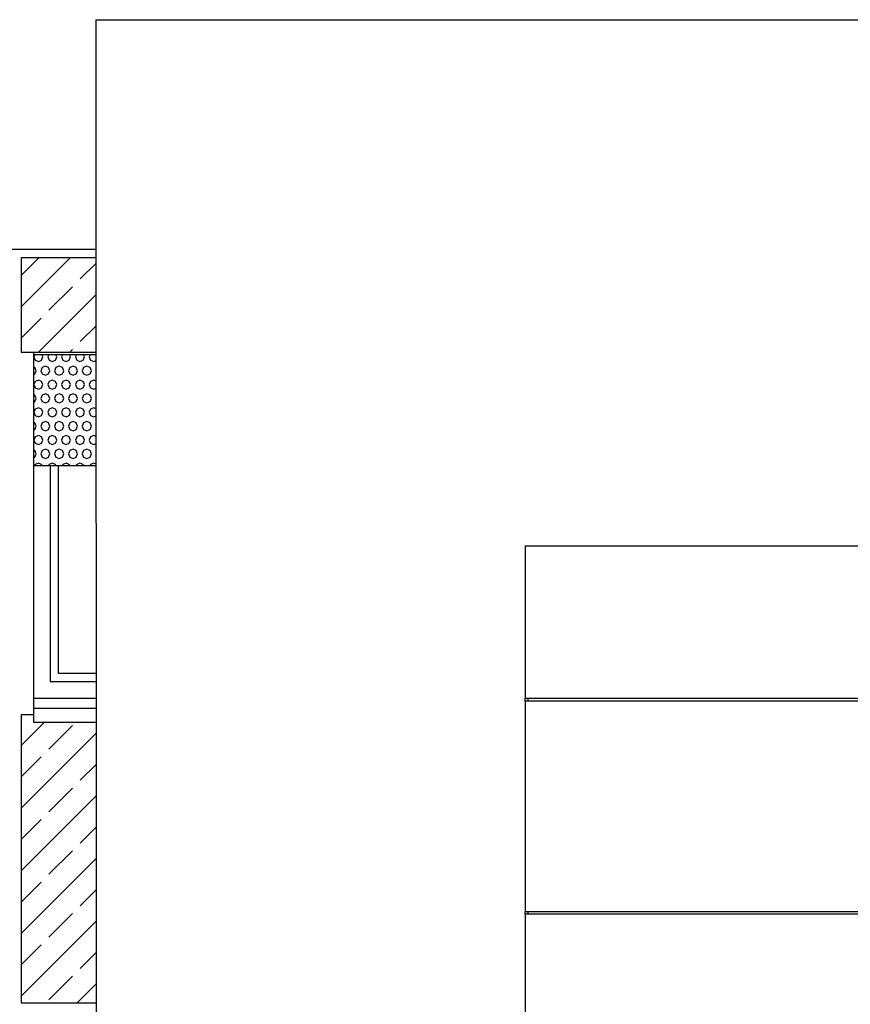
# Model space of a CAD drawing. Extents: x -24342 to 73038, y -9656 to 30949.
# Tile 164 of 170: x -15437 to -15137, y 18099 to 18454. Entities that reach past the tile are written whole.
import ezdxf

# ---------------------------------------------------------------- set-up
doc = ezdxf.new("R2010")
doc.units = 0
doc.linetypes.add('ACAD_ISO12W100', pattern=[21, 12, -3, 0, -3, 0, -3])
for name, color, linetype in [('0_XREF', 250, 'Continuous'), ('21.0032_xref_toiture et facades_02_pro$0$02-04 BRISES SOLEIL FONCEES', 251, 'Continuous'), ('21.0032_xref_toiture et facades_02_pro$0$02-04 CASSETTES FONCEES', 251, 'Continuous'), ('21.0032_xref_toiture et facades_02_pro$0$02-04 Mur.Construction', 251, 'Continuous'), ('21.0032_xref_toiture et facades_02_pro$0$A-WALL-____-OTLN.Modèle IFC', 251, 'Continuous'), ('21.0032_xref_toiture et facades_02_pro$0$Fenêtres ARCHICAD', 251, 'Continuous')]:
    doc.layers.add(name, color=color, linetype=linetype)

# ---------------------------------------------------------------- blocks, each defined once
blk = doc.blocks.new('21.0032_xref_toiture et facades_02_pro$0$Élément de coupe_71_1', base_point=(131932.7, -2053.8))
at = {"layer": '21.0032_xref_toiture et facades_02_pro$0$A-WALL-____-OTLN.Modèle IFC', "linetype": 'Continuous', "ltscale": 0.1}
for p, q in [((143542.7, 3096.2), (145116.1, 3096.2)), ((143542.7, 3096.2), (143542.7, 2546.2)), ((143542.7, 2536.2), (143542.7, 2546.2)), ((143542.7, 2546.2), (145116.1, 2546.2)), ((145116.1, 2536.2), (143542.7, 2536.2)), ((143542.7, 2536.2), (143542.7, 1776.2)), ((143552.7, 2546.2), (143552.7, 2536.2)), ((143542.7, 1776.2), (145116.1, 1776.2)), ((143542.7, 1766.2), (143542.7, 1776.2)), ((143542.7, 1766.2), (143542.7, 1346.2)), ((145116.1, 1766.2), (143542.7, 1766.2)), ((143552.7, 1776.2), (143552.7, 1766.2))]:
    blk.add_line(p, q, dxfattribs=at)
blk = doc.blocks.new('21.0032_xref_toiture et facades_02_pro$0$Élément de coupe_86_1', base_point=(131932.7, -2053.8))
at = {"layer": '21.0032_xref_toiture et facades_02_pro$0$A-WALL-____-OTLN.Modèle IFC', "linetype": 'Continuous', "ltscale": 0.1}
for p, q in [((141992.7, 4996.2), (142016.2, 4996.2)), ((141992.7, 4996.2), (141993.8, 1346.2)), ((142016.2, 4996.2), (142089.2, 4996.2)), ((142089.2, 4996.2), (142211.4, 4996.2)), ((142211.4, 4996.2), (142382.1, 4996.2)), ((142382.1, 4996.2), (142600.4, 4996.2)), ((142600.4, 4996.2), (142865.2, 4996.2)), ((142865.2, 4996.2), (143175.1, 4996.2)), ((143175.1, 4996.2), (143448, 4996.2)), ((143448, 4996.2), (143720.9, 4996.2)), ((143720.9, 4996.2), (144135.9, 4996.2)), ((144135.9, 4996.2), (144589.4, 4996.2)), ((144589.4, 4996.2), (145079, 4996.2))]:
    blk.add_line(p, q, dxfattribs=at)
blk = doc.blocks.new('21.0032_xref_toiture et facades_02_pro$0$Élément de coupe_210_1', base_point=(131932.7, -2053.8))
at = {"layer": '21.0032_xref_toiture et facades_02_pro$0$02-04 Mur.Construction', "linetype": 'Continuous', "ltscale": 0.1}
blk.add_line((141767.7, 2514.1), (141767.7, 2546.2), dxfattribs=at)
blk = doc.blocks.new('21.0032_xref_toiture et facades_02_pro$0$Élément de coupe_212_1', base_point=(131932.7, -2053.8))
at = {"layer": '21.0032_xref_toiture et facades_02_pro$0$Fenêtres ARCHICAD', "linetype": 'Continuous', "ltscale": 0.1}
for p, q in [((141767.7, 2546.2), (141767.7, 3796.2)), ((141827.7, 3386.2), (141827.7, 2606.2)), ((141857.7, 2636.2), (141857.7, 3386.2)), ((141993.4, 2636.2), (141857.7, 2636.2)), ((141827.7, 2606.2), (141993.4, 2606.2)), ((141767.7, 2546.2), (141993.5, 2546.2)), ((141767.7, 2509.1), (141767.7, 2514.1)), ((141767.7, 2459), (141767.7, 2509.1)), ((141993.5, 2509.1), (141767.7, 2509.1)), ((141993.5, 2459), (141767.7, 2459))]:
    blk.add_line(p, q, dxfattribs=at)
blk = doc.blocks.new('21.0032_xref_toiture et facades_02_pro$0$Élément de coupe_245_1', base_point=(131932.7, -2053.8))
at = {"layer": '21.0032_xref_toiture et facades_02_pro$0$02-04 Mur.Construction', "linetype": 'Continuous', "ltscale": 0.1}
blk.add_line((141992.9, 4166.2), (134892.7, 4166.2), dxfattribs=at)
blk = doc.blocks.new('*X4295', base_point=(131932.7, -2053.8))
at = {"layer": '21.0032_xref_toiture et facades_02_pro$0$02-04 BRISES SOLEIL FONCEES', "linetype": 'Continuous', "ltscale": 0.1}
for p, q in [((141771.6, 3786.2), (141768.4, 3778.6)), ((141768.4, 3778.6), (141773.2, 3767.1)), ((141796.3, 3767.1), (141801.1, 3778.6)), ((141801.1, 3778.6), (141798, 3786.2)), ((141821.6, 3786.2), (141818.4, 3778.6)), ((141818.4, 3778.6), (141823.2, 3767.1)), ((141846.3, 3767.1), (141851.1, 3778.6)), ((141851.1, 3778.6), (141848, 3786.2)), ((141871.6, 3786.2), (141868.4, 3778.6)), ((141868.4, 3778.6), (141873.2, 3767.1)), ((141896.3, 3767.1), (141901.1, 3778.6)), ((141901.1, 3778.6), (141898, 3786.2)), ((141921.6, 3786.2), (141918.4, 3778.6)), ((141918.4, 3778.6), (141923.2, 3767.1)), ((141946.3, 3767.1), (141951.1, 3778.6)), ((141951.1, 3778.6), (141948, 3786.2)), ((141971.6, 3786.2), (141968.4, 3778.6)), ((141968.4, 3778.6), (141973.2, 3767.1)), ((141771.3, 3740.2), (141767.7, 3741.7)), ((141776.1, 3728.6), (141771.3, 3740.2)), ((141773.2, 3767.1), (141784.8, 3762.3)), ((141784.8, 3762.3), (141796.3, 3767.1)), ((141798.2, 3740.2), (141793.4, 3728.6)), ((141809.8, 3745), (141798.2, 3740.2)), ((141821.3, 3740.2), (141809.8, 3745)), ((141826.1, 3728.6), (141821.3, 3740.2)), ((141823.2, 3767.1), (141834.8, 3762.3)), ((141834.8, 3762.3), (141846.3, 3767.1)), ((141848.2, 3740.2), (141843.4, 3728.6)), ((141859.8, 3745), (141848.2, 3740.2)), ((141871.3, 3740.2), (141859.8, 3745)), ((141876.1, 3728.6), (141871.3, 3740.2)), ((141873.2, 3767.1), (141884.8, 3762.3)), ((141884.8, 3762.3), (141896.3, 3767.1)), ((141898.2, 3740.2), (141893.4, 3728.6)), ((141909.8, 3745), (141898.2, 3740.2)), ((141921.3, 3740.2), (141909.8, 3745)), ((141926.1, 3728.6), (141921.3, 3740.2)), ((141923.2, 3767.1), (141934.8, 3762.3)), ((141934.8, 3762.3), (141946.3, 3767.1)), ((141948.2, 3740.2), (141943.4, 3728.6)), ((141959.8, 3745), (141948.2, 3740.2)), ((141971.3, 3740.2), (141959.8, 3745)), ((141976.1, 3728.6), (141971.3, 3740.2)), ((141973.2, 3767.1), (141984.8, 3762.3)), ((141984.8, 3762.3), (141993.1, 3765.7)), ((141767.7, 3715.5), (141771.3, 3717.1)), ((141771.3, 3717.1), (141776.1, 3728.6)), ((141793.4, 3728.6), (141798.2, 3717.1)), ((141798.2, 3717.1), (141809.8, 3712.3)), ((141809.8, 3712.3), (141821.3, 3717.1)), ((141821.3, 3717.1), (141826.1, 3728.6)), ((141843.4, 3728.6), (141848.2, 3717.1)), ((141848.2, 3717.1), (141859.8, 3712.3)), ((141859.8, 3712.3), (141871.3, 3717.1)), ((141871.3, 3717.1), (141876.1, 3728.6)), ((141893.4, 3728.6), (141898.2, 3717.1)), ((141898.2, 3717.1), (141909.8, 3712.3)), ((141909.8, 3712.3), (141921.3, 3717.1)), ((141921.3, 3717.1), (141926.1, 3728.6)), ((141943.4, 3728.6), (141948.2, 3717.1)), ((141948.2, 3717.1), (141959.8, 3712.3)), ((141959.8, 3712.3), (141971.3, 3717.1)), ((141971.3, 3717.1), (141976.1, 3728.6)), ((141773.2, 3690.2), (141768.4, 3678.6)), ((141768.4, 3678.6), (141773.2, 3667.1)), ((141784.8, 3695), (141773.2, 3690.2)), ((141773.2, 3667.1), (141784.8, 3662.3)), ((141796.3, 3690.2), (141784.8, 3695)), ((141784.8, 3662.3), (141796.3, 3667.1)), ((141801.1, 3678.6), (141796.3, 3690.2)), ((141796.3, 3667.1), (141801.1, 3678.6)), ((141823.2, 3690.2), (141818.4, 3678.6)), ((141818.4, 3678.6), (141823.2, 3667.1)), ((141834.8, 3695), (141823.2, 3690.2)), ((141823.2, 3667.1), (141834.8, 3662.3)), ((141846.3, 3690.2), (141834.8, 3695)), ((141834.8, 3662.3), (141846.3, 3667.1)), ((141851.1, 3678.6), (141846.3, 3690.2)), ((141846.3, 3667.1), (141851.1, 3678.6)), ((141873.2, 3690.2), (141868.4, 3678.6)), ((141868.4, 3678.6), (141873.2, 3667.1)), ((141884.8, 3695), (141873.2, 3690.2)), ((141873.2, 3667.1), (141884.8, 3662.3)), ((141896.3, 3690.2), (141884.8, 3695)), ((141884.8, 3662.3), (141896.3, 3667.1)), ((141901.1, 3678.6), (141896.3, 3690.2)), ((141896.3, 3667.1), (141901.1, 3678.6)), ((141923.2, 3690.2), (141918.4, 3678.6)), ((141918.4, 3678.6), (141923.2, 3667.1)), ((141934.8, 3695), (141923.2, 3690.2)), ((141923.2, 3667.1), (141934.8, 3662.3)), ((141946.3, 3690.2), (141934.8, 3695)), ((141934.8, 3662.3), (141946.3, 3667.1)), ((141951.1, 3678.6), (141946.3, 3690.2)), ((141946.3, 3667.1), (141951.1, 3678.6)), ((141973.2, 3690.2), (141968.4, 3678.6)), ((141968.4, 3678.6), (141973.2, 3667.1)), ((141984.8, 3695), (141973.2, 3690.2)), ((141973.2, 3667.1), (141984.8, 3662.3)), ((141993.1, 3691.5), (141984.8, 3695)), ((141984.8, 3662.3), (141993.1, 3665.7)), ((141771.3, 3640.2), (141767.7, 3641.7)), ((141776.1, 3628.6), (141771.3, 3640.2)), ((141771.3, 3617.1), (141776.1, 3628.6)), ((141798.2, 3640.2), (141793.4, 3628.6)), ((141793.4, 3628.6), (141798.2, 3617.1)), ((141809.8, 3645), (141798.2, 3640.2)), ((141821.3, 3640.2), (141809.8, 3645)), ((141826.1, 3628.6), (141821.3, 3640.2)), ((141821.3, 3617.1), (141826.1, 3628.6)), ((141848.2, 3640.2), (141843.4, 3628.6)), ((141843.4, 3628.6), (141848.2, 3617.1)), ((141859.8, 3645), (141848.2, 3640.2)), ((141871.3, 3640.2), (141859.8, 3645)), ((141876.1, 3628.6), (141871.3, 3640.2)), ((141871.3, 3617.1), (141876.1, 3628.6)), ((141898.2, 3640.2), (141893.4, 3628.6)), ((141893.4, 3628.6), (141898.2, 3617.1)), ((141909.8, 3645), (141898.2, 3640.2)), ((141921.3, 3640.2), (141909.8, 3645)), ((141926.1, 3628.6), (141921.3, 3640.2)), ((141921.3, 3617.1), (141926.1, 3628.6)), ((141948.2, 3640.2), (141943.4, 3628.6)), ((141943.4, 3628.6), (141948.2, 3617.1)), ((141959.8, 3645), (141948.2, 3640.2)), ((141971.3, 3640.2), (141959.8, 3645)), ((141976.1, 3628.6), (141971.3, 3640.2)), ((141971.3, 3617.1), (141976.1, 3628.6)), ((141767.7, 3615.5), (141771.3, 3617.1)), ((141784.8, 3595), (141773.2, 3590.2)), ((141796.3, 3590.2), (141784.8, 3595)), ((141798.2, 3617.1), (141809.8, 3612.3)), ((141809.8, 3612.3), (141821.3, 3617.1)), ((141834.8, 3595), (141823.2, 3590.2)), ((141846.3, 3590.2), (141834.8, 3595)), ((141848.2, 3617.1), (141859.8, 3612.3)), ((141859.8, 3612.3), (141871.3, 3617.1)), ((141884.8, 3595), (141873.2, 3590.2)), ((141896.3, 3590.2), (141884.8, 3595)), ((141898.2, 3617.1), (141909.8, 3612.3)), ((141909.8, 3612.3), (141921.3, 3617.1)), ((141934.8, 3595), (141923.2, 3590.2)), ((141946.3, 3590.2), (141934.8, 3595)), ((141948.2, 3617.1), (141959.8, 3612.3)), ((141959.8, 3612.3), (141971.3, 3617.1)), ((141984.8, 3595), (141973.2, 3590.2)), ((141993.1, 3591.5), (141984.8, 3595)), ((141773.2, 3590.2), (141768.4, 3578.6)), ((141768.4, 3578.6), (141773.2, 3567.1)), ((141773.2, 3567.1), (141784.8, 3562.3)), ((141784.8, 3562.3), (141796.3, 3567.1)), ((141801.1, 3578.6), (141796.3, 3590.2)), ((141796.3, 3567.1), (141801.1, 3578.6)), ((141823.2, 3590.2), (141818.4, 3578.6)), ((141818.4, 3578.6), (141823.2, 3567.1)), ((141823.2, 3567.1), (141834.8, 3562.3)), ((141834.8, 3562.3), (141846.3, 3567.1)), ((141851.1, 3578.6), (141846.3, 3590.2)), ((141846.3, 3567.1), (141851.1, 3578.6)), ((141873.2, 3590.2), (141868.4, 3578.6)), ((141868.4, 3578.6), (141873.2, 3567.1)), ((141873.2, 3567.1), (141884.8, 3562.3)), ((141884.8, 3562.3), (141896.3, 3567.1)), ((141901.1, 3578.6), (141896.3, 3590.2)), ((141896.3, 3567.1), (141901.1, 3578.6)), ((141923.2, 3590.2), (141918.4, 3578.6)), ((141918.4, 3578.6), (141923.2, 3567.1)), ((141923.2, 3567.1), (141934.8, 3562.3)), ((141934.8, 3562.3), (141946.3, 3567.1)), ((141951.1, 3578.6), (141946.3, 3590.2)), ((141946.3, 3567.1), (141951.1, 3578.6)), ((141973.2, 3590.2), (141968.4, 3578.6)), ((141968.4, 3578.6), (141973.2, 3567.1)), ((141973.2, 3567.1), (141984.8, 3562.3)), ((141984.8, 3562.3), (141993.1, 3565.7)), ((141771.3, 3540.2), (141767.7, 3541.7)), ((141776.1, 3528.6), (141771.3, 3540.2)), ((141771.3, 3517.1), (141776.1, 3528.6)), ((141798.2, 3540.2), (141793.4, 3528.6)), ((141793.4, 3528.6), (141798.2, 3517.1)), ((141809.8, 3545), (141798.2, 3540.2)), ((141821.3, 3540.2), (141809.8, 3545)), ((141826.1, 3528.6), (141821.3, 3540.2)), ((141821.3, 3517.1), (141826.1, 3528.6)), ((141848.2, 3540.2), (141843.4, 3528.6)), ((141843.4, 3528.6), (141848.2, 3517.1)), ((141859.8, 3545), (141848.2, 3540.2)), ((141871.3, 3540.2), (141859.8, 3545)), ((141876.1, 3528.6), (141871.3, 3540.2)), ((141871.3, 3517.1), (141876.1, 3528.6)), ((141898.2, 3540.2), (141893.4, 3528.6)), ((141893.4, 3528.6), (141898.2, 3517.1)), ((141909.8, 3545), (141898.2, 3540.2)), ((141921.3, 3540.2), (141909.8, 3545)), ((141926.1, 3528.6), (141921.3, 3540.2)), ((141921.3, 3517.1), (141926.1, 3528.6)), ((141948.2, 3540.2), (141943.4, 3528.6)), ((141943.4, 3528.6), (141948.2, 3517.1)), ((141959.8, 3545), (141948.2, 3540.2)), ((141971.3, 3540.2), (141959.8, 3545)), ((141976.1, 3528.6), (141971.3, 3540.2)), ((141971.3, 3517.1), (141976.1, 3528.6)), ((141767.7, 3515.5), (141771.3, 3517.1)), ((141773.2, 3490.2), (141768.4, 3478.6)), ((141784.8, 3495), (141773.2, 3490.2)), ((141796.3, 3490.2), (141784.8, 3495)), ((141801.1, 3478.6), (141796.3, 3490.2)), ((141798.2, 3517.1), (141809.8, 3512.3)), ((141809.8, 3512.3), (141821.3, 3517.1)), ((141823.2, 3490.2), (141818.4, 3478.6)), ((141834.8, 3495), (141823.2, 3490.2)), ((141846.3, 3490.2), (141834.8, 3495)), ((141851.1, 3478.6), (141846.3, 3490.2)), ((141848.2, 3517.1), (141859.8, 3512.3)), ((141859.8, 3512.3), (141871.3, 3517.1)), ((141873.2, 3490.2), (141868.4, 3478.6)), ((141884.8, 3495), (141873.2, 3490.2)), ((141896.3, 3490.2), (141884.8, 3495)), ((141901.1, 3478.6), (141896.3, 3490.2)), ((141898.2, 3517.1), (141909.8, 3512.3)), ((141909.8, 3512.3), (141921.3, 3517.1)), ((141923.2, 3490.2), (141918.4, 3478.6)), ((141934.8, 3495), (141923.2, 3490.2)), ((141946.3, 3490.2), (141934.8, 3495)), ((141951.1, 3478.6), (141946.3, 3490.2)), ((141948.2, 3517.1), (141959.8, 3512.3)), ((141959.8, 3512.3), (141971.3, 3517.1)), ((141973.2, 3490.2), (141968.4, 3478.6)), ((141984.8, 3495), (141973.2, 3490.2)), ((141993.2, 3491.5), (141984.8, 3495)), ((141768.4, 3478.6), (141773.2, 3467.1)), ((141773.2, 3467.1), (141784.8, 3462.3)), ((141784.8, 3462.3), (141796.3, 3467.1)), ((141796.3, 3467.1), (141801.1, 3478.6)), ((141818.4, 3478.6), (141823.2, 3467.1)), ((141823.2, 3467.1), (141834.8, 3462.3)), ((141834.8, 3462.3), (141846.3, 3467.1)), ((141846.3, 3467.1), (141851.1, 3478.6)), ((141868.4, 3478.6), (141873.2, 3467.1)), ((141873.2, 3467.1), (141884.8, 3462.3)), ((141884.8, 3462.3), (141896.3, 3467.1)), ((141896.3, 3467.1), (141901.1, 3478.6)), ((141918.4, 3478.6), (141923.2, 3467.1)), ((141923.2, 3467.1), (141934.8, 3462.3)), ((141934.8, 3462.3), (141946.3, 3467.1)), ((141946.3, 3467.1), (141951.1, 3478.6)), ((141968.4, 3478.6), (141973.2, 3467.1)), ((141973.2, 3467.1), (141984.8, 3462.3)), ((141984.8, 3462.3), (141993.2, 3465.8)), ((141771.3, 3440.2), (141767.7, 3441.7)), ((141767.7, 3415.5), (141771.3, 3417.1)), ((141776.1, 3428.6), (141771.3, 3440.2)), ((141771.3, 3417.1), (141776.1, 3428.6)), ((141798.2, 3440.2), (141793.4, 3428.6)), ((141793.4, 3428.6), (141798.2, 3417.1)), ((141809.8, 3445), (141798.2, 3440.2)), ((141798.2, 3417.1), (141809.8, 3412.3)), ((141821.3, 3440.2), (141809.8, 3445)), ((141809.8, 3412.3), (141821.3, 3417.1)), ((141826.1, 3428.6), (141821.3, 3440.2)), ((141821.3, 3417.1), (141826.1, 3428.6)), ((141848.2, 3440.2), (141843.4, 3428.6)), ((141843.4, 3428.6), (141848.2, 3417.1)), ((141859.8, 3445), (141848.2, 3440.2)), ((141848.2, 3417.1), (141859.8, 3412.3)), ((141871.3, 3440.2), (141859.8, 3445)), ((141859.8, 3412.3), (141871.3, 3417.1)), ((141876.1, 3428.6), (141871.3, 3440.2)), ((141871.3, 3417.1), (141876.1, 3428.6)), ((141898.2, 3440.2), (141893.4, 3428.6)), ((141893.4, 3428.6), (141898.2, 3417.1)), ((141909.8, 3445), (141898.2, 3440.2)), ((141898.2, 3417.1), (141909.8, 3412.3)), ((141921.3, 3440.2), (141909.8, 3445)), ((141909.8, 3412.3), (141921.3, 3417.1)), ((141926.1, 3428.6), (141921.3, 3440.2)), ((141921.3, 3417.1), (141926.1, 3428.6)), ((141948.2, 3440.2), (141943.4, 3428.6)), ((141943.4, 3428.6), (141948.2, 3417.1)), ((141959.8, 3445), (141948.2, 3440.2)), ((141948.2, 3417.1), (141959.8, 3412.3)), ((141971.3, 3440.2), (141959.8, 3445)), ((141959.8, 3412.3), (141971.3, 3417.1)), ((141976.1, 3428.6), (141971.3, 3440.2)), ((141971.3, 3417.1), (141976.1, 3428.6)), ((141773.2, 3390.2), (141771.5, 3386.2)), ((141784.8, 3395), (141773.2, 3390.2)), ((141796.3, 3390.2), (141784.8, 3395)), ((141798, 3386.2), (141796.3, 3390.2)), ((141823.2, 3390.2), (141821.5, 3386.2)), ((141834.8, 3395), (141823.2, 3390.2)), ((141846.3, 3390.2), (141834.8, 3395)), ((141848, 3386.2), (141846.3, 3390.2)), ((141873.2, 3390.2), (141871.5, 3386.2)), ((141884.8, 3395), (141873.2, 3390.2)), ((141896.3, 3390.2), (141884.8, 3395)), ((141898, 3386.2), (141896.3, 3390.2)), ((141923.2, 3390.2), (141921.5, 3386.2)), ((141934.8, 3395), (141923.2, 3390.2)), ((141946.3, 3390.2), (141934.8, 3395)), ((141948, 3386.2), (141946.3, 3390.2)), ((141973.2, 3390.2), (141971.5, 3386.2)), ((141984.8, 3395), (141973.2, 3390.2)), ((141993.2, 3391.5), (141984.8, 3395))]:
    blk.add_line(p, q, dxfattribs=at)
blk = doc.blocks.new('21.0032_xref_toiture et facades_02_pro$0$Élément de coupe_311_1', base_point=(131932.7, -2053.8))
at = {"layer": '21.0032_xref_toiture et facades_02_pro$0$02-04 BRISES SOLEIL FONCEES', "linetype": 'Continuous', "ltscale": 0.1}
for p, q in [((141993.1, 3786.2), (141767.7, 3786.2)), ((141767.7, 3386.2), (141993.2, 3386.2))]:
    blk.add_line(p, q, dxfattribs=at)
at = {"layer": '21.0032_xref_toiture et facades_02_pro$0$02-04 BRISES SOLEIL FONCEES', "ltscale": 0.1}
blk.add_blockref('*X4295', (131932.7, -2053.8), dxfattribs=at)
blk = doc.blocks.new('21.0032_xref_toiture et facades_02_pro$0$Élément de coupe_359_1', base_point=(131932.7, -2053.8))
at = {"layer": '21.0032_xref_toiture et facades_02_pro$0$02-04 CASSETTES FONCEES', "linetype": 'Continuous', "ltscale": 0.1}
for p, q in [((141722.5, 2486.2), (141722.5, 1446.5)), ((141767.7, 2486.2), (141722.5, 2486.2)), ((141722.5, 2375.7), (141805.8, 2459)), ((141722.5, 2149.4), (141993.5, 2420.4)), ((141823, 2363), (141907.8, 2447.9)), ((141722.5, 2262.5), (141794.7, 2334.7)), ((141936.1, 2249.9), (141993.5, 2307.3)), ((141823, 2136.7), (141907.8, 2221.6)), ((141722.5, 1923.1), (141993.6, 2194.2)), ((141722.5, 2036.3), (141794.7, 2108.4)), ((141936.1, 2023.6), (141993.6, 2081.1)), ((141823, 1910.5), (141907.8, 1995.3)), ((141722.5, 1696.9), (141993.6, 1968)), ((141722.5, 1810), (141794.7, 1882.2)), ((141936.1, 1797.3), (141993.7, 1854.9)), ((141823, 1684.2), (141907.8, 1769)), ((141722.5, 1470.6), (141993.7, 1741.8)), ((141722.5, 1583.7), (141794.7, 1655.9)), ((141936.1, 1571), (141993.8, 1628.7)), ((141823, 1457.9), (141907.8, 1542.8)), ((141924.7, 1446.5), (141993.8, 1515.6)), ((141722.5, 1446.5), (141993.8, 1446.5))]:
    blk.add_line(p, q, dxfattribs=at)
blk = doc.blocks.new('21.0032_xref_toiture et facades_02_pro$0$Élément de coupe_360_1', base_point=(131932.7, -2053.8))
at = {"layer": '21.0032_xref_toiture et facades_02_pro$0$02-04 CASSETTES FONCEES', "linetype": 'Continuous', "ltscale": 0.1}
for p, q in [((141722.3, 3959.4), (141899.1, 4136.2)), ((141722.3, 4072.5), (141786, 4136.2)), ((141722.3, 4136.2), (141722.3, 3796.2)), ((141993, 4136.2), (141722.3, 4136.2)), ((141936.1, 4060.1), (141993, 4116.9)), ((141823, 3946.9), (141907.8, 4031.8)), ((141785.4, 3796.2), (141993, 4003.8)), ((141722.3, 3846.3), (141794.7, 3918.6)), ((141936.1, 3833.8), (141993, 3890.7)), ((141898.5, 3796.2), (141907.8, 3805.5)), ((141722.3, 3796.2), (141993.1, 3796.2))]:
    blk.add_line(p, q, dxfattribs=at)
blk = doc.blocks.new('21.0032_xref_toiture et facades_02_pro')
at = {"layer": '21.0032_xref_toiture et facades_02_pro$0$02-04 BRISES SOLEIL FONCEES', "ltscale": 0.1, "xscale": 0.1, "yscale": 0.1, "zscale": 0.1}
blk.add_blockref('21.0032_xref_toiture et facades_02_pro$0$Élément de coupe_311_1', (13193.27, -205.38), dxfattribs=at)
at = {"layer": '21.0032_xref_toiture et facades_02_pro$0$02-04 CASSETTES FONCEES', "ltscale": 0.1, "xscale": 0.1, "yscale": 0.1, "zscale": 0.1}
for name in ['21.0032_xref_toiture et facades_02_pro$0$Élément de coupe_360_1', '21.0032_xref_toiture et facades_02_pro$0$Élément de coupe_359_1']:
    blk.add_blockref(name, (13193.27, -205.38), dxfattribs=at)
at = {"layer": '21.0032_xref_toiture et facades_02_pro$0$02-04 Mur.Construction', "ltscale": 0.1, "xscale": 0.1, "yscale": 0.1, "zscale": 0.1}
for name in ['21.0032_xref_toiture et facades_02_pro$0$Élément de coupe_245_1', '21.0032_xref_toiture et facades_02_pro$0$Élément de coupe_210_1']:
    blk.add_blockref(name, (13193.27, -205.38), dxfattribs=at)
at = {"layer": '21.0032_xref_toiture et facades_02_pro$0$A-WALL-____-OTLN.Modèle IFC', "ltscale": 0.1, "xscale": 0.1, "yscale": 0.1, "zscale": 0.1}
for name in ['21.0032_xref_toiture et facades_02_pro$0$Élément de coupe_86_1', '21.0032_xref_toiture et facades_02_pro$0$Élément de coupe_71_1']:
    blk.add_blockref(name, (13193.27, -205.38), dxfattribs=at)
at = {"layer": '21.0032_xref_toiture et facades_02_pro$0$Fenêtres ARCHICAD', "ltscale": 0.1, "xscale": 0.1, "yscale": 0.1, "zscale": 0.1}
blk.add_blockref('21.0032_xref_toiture et facades_02_pro$0$Élément de coupe_212_1', (13193.27, -205.38), dxfattribs=at)

msp = doc.modelspace()

# ---------------------------------------------------------------- block references
at = {"layer": '0_XREF', "linetype": 'ACAD_ISO12W100'}
msp.add_blockref('21.0032_xref_toiture et facades_02_pro', (-29608.27, 17954.7), dxfattribs=at)

doc.saveas('drawing.dxf')
